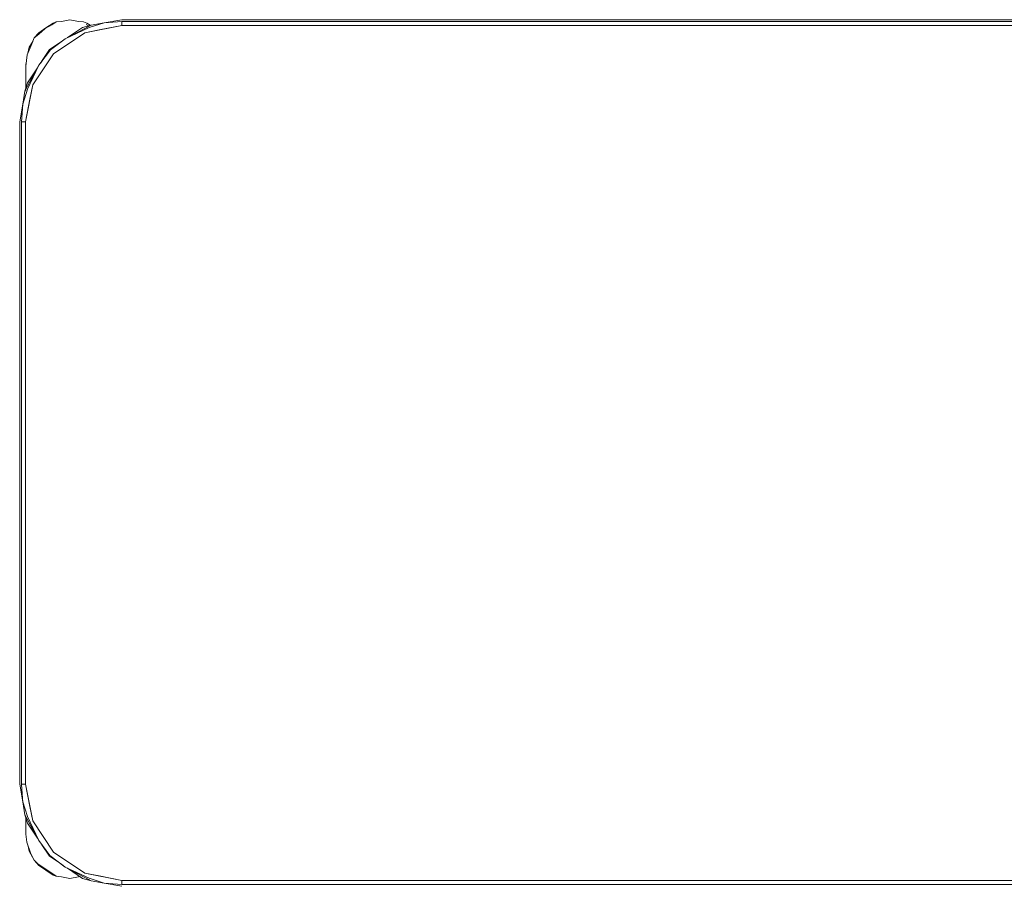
# Model space of a CAD drawing. Header units: millimetres. Extents: x -261 to 187, y -214 to 106.
# Tile 99 of 256: x -218.451 to -217.939, y -155.233 to -154.784. Entities that reach past the tile are written whole.
import ezdxf

# ---------------------------------------------------------------- set-up
doc = ezdxf.new("R2010")
doc.units = ezdxf.units.MM
doc.header["$LTSCALE"] = 0.005
doc.header["$MEASUREMENT"] = 0
doc.layers.add('IFC-Elemento de mobília-Contorno', color=9, linetype='Continuous', lineweight=5)

msp = doc.modelspace()

# ---------------------------------------------------------------- linework, layer by layer
at = {"layer": 'IFC-Elemento de mobília-Contorno', "lineweight": 5}
for p, q in [((-218.43779, -154.78818), (-218.43423, -154.78634)), ((-218.43741, -154.7879), (-218.43368, -154.78541)), ((-218.43423, -154.78634), (-218.43199, -154.78479)), ((-218.43368, -154.78541), (-218.43199, -154.78479)), ((-218.43199, -154.78479), (-218.42928, -154.78453)), ((-218.42928, -154.78453), (-218.42488, -154.78366)), ((-218.42731, -154.79355), (-218.4139, -154.78641)), ((-218.42488, -154.78366), (-218.42048, -154.78453)), ((-218.42048, -154.78453), (-218.41777, -154.78479)), ((-218.41829, -154.78769), (-218.4139, -154.78641)), ((-218.41777, -154.78479), (-218.41608, -154.78541)), ((-218.41644, -154.78622), (-218.41527, -154.78681)), ((-218.41608, -154.78541), (-218.41438, -154.78655)), ((-218.41491, -154.78772), (-218.40718, -154.78528)), ((-218.4139, -154.78641), (-218.40718, -154.78528)), ((-218.40718, -154.78528), (-218.39801, -154.78365)), ((-218.40718, -154.78528), (-218.39801, -154.78453)), ((-218.39801, -154.78365), (-218.15098, -154.78365)), ((-218.39801, -154.78453), (-218.15098, -154.78453)), ((-218.39801, -154.78665), (-218.39801, -154.78453)), ((-218.39801, -154.78665), (-218.39801, -154.78559)), ((-218.15098, -154.78365), (-217.90405, -154.78365)), ((-218.15098, -154.78453), (-217.90405, -154.78453)), ((-218.44348, -154.79314), (-218.44114, -154.7904)), ((-218.44348, -154.79314), (-218.44114, -154.79111)), ((-218.44114, -154.7904), (-218.43741, -154.7879)), ((-218.44114, -154.79111), (-218.43779, -154.78818)), ((-218.43336, -154.8013), (-218.41714, -154.79046)), ((-218.42731, -154.79355), (-218.41491, -154.78772)), ((-218.42609, -154.7929), (-218.41829, -154.78769)), ((-218.41714, -154.79046), (-218.39801, -154.78665)), ((-218.41714, -154.79046), (-218.4097, -154.78898)), ((-218.4097, -154.78898), (-218.39801, -154.78665)), ((-218.39801, -154.78665), (-217.90405, -154.78665)), ((-218.44613, -154.79786), (-218.44418, -154.79494)), ((-218.44502, -154.79713), (-218.44348, -154.79314)), ((-218.43548, -154.79918), (-218.42948, -154.79517)), ((-218.43505, -154.79931), (-218.42731, -154.79355)), ((-218.44788, -154.80786), (-218.44719, -154.80197)), ((-218.44719, -154.80197), (-218.44502, -154.79713)), ((-218.44675, -154.801), (-218.44613, -154.79786)), ((-218.4442, -154.81752), (-218.43336, -154.8013)), ((-218.44111, -154.80735), (-218.43505, -154.79931)), ((-218.43963, -154.8054), (-218.43548, -154.79918)), ((-218.44788, -154.80666), (-218.44766, -154.80598)), ((-218.44788, -154.80666), (-218.44766, -154.80598)), ((-218.44788, -154.81164), (-218.44788, -154.80666)), ((-218.44111, -154.80735), (-218.43958, -154.80532)), ((-218.44788, -154.80906), (-218.44788, -154.80786)), ((-218.44788, -154.81035), (-218.44788, -154.80906)), ((-218.44788, -154.81164), (-218.44788, -154.81035)), ((-218.44788, -154.81948), (-218.44788, -154.81164)), ((-218.44697, -154.81637), (-218.44176, -154.80858)), ((-218.44694, -154.81975), (-218.44111, -154.80735)), ((-218.44688, -154.81818), (-218.44111, -154.80735)), ((-218.44825, -154.82076), (-218.44697, -154.81637)), ((-218.44788, -154.81786), (-218.44788, -154.81475)), ((-218.44938, -154.82747), (-218.44694, -154.81975)), ((-218.44938, -154.82747), (-218.44825, -154.82076)), ((-218.44825, -154.82076), (-218.44688, -154.81818)), ((-218.44825, -154.82076), (-218.44788, -154.82007)), ((-218.448, -154.83665), (-218.4442, -154.81752)), ((-218.44788, -154.81948), (-218.44788, -154.81786)), ((-218.44568, -154.82496), (-218.4442, -154.81752)), ((-218.451, -154.83665), (-218.44938, -154.82747)), ((-218.45012, -154.83665), (-218.44938, -154.82747)), ((-218.448, -154.83665), (-218.44568, -154.82496)), ((-218.451, -155.18062), (-218.451, -154.83665)), ((-218.45012, -155.18062), (-218.45012, -154.83665)), ((-218.45012, -154.83665), (-218.448, -154.83665)), ((-218.44906, -154.83665), (-218.448, -154.83665)), ((-218.448, -155.18062), (-218.448, -154.83665)), ((-218.451, -155.18062), (-218.44938, -155.1898)), ((-218.45012, -155.18062), (-218.44952, -155.18809)), ((-218.45012, -155.18062), (-218.448, -155.18062)), ((-218.44906, -155.18062), (-218.448, -155.18062)), ((-218.448, -155.18062), (-218.44568, -155.19231)), ((-218.448, -155.18062), (-218.4442, -155.19975)), ((-218.44952, -155.18809), (-218.44938, -155.1898)), ((-218.44938, -155.1898), (-218.44694, -155.19753)), ((-218.44938, -155.1898), (-218.44825, -155.19652)), ((-218.44568, -155.19231), (-218.4442, -155.19975)), ((-218.44825, -155.19652), (-218.44697, -155.2009)), ((-218.44825, -155.19652), (-218.44111, -155.20992)), ((-218.44788, -155.20165), (-218.44788, -155.1978)), ((-218.44788, -155.19864), (-218.44788, -155.1978)), ((-218.44697, -155.2009), (-218.44176, -155.20869)), ((-218.44694, -155.19753), (-218.44111, -155.20992)), ((-218.4442, -155.19975), (-218.43336, -155.21597)), ((-218.44788, -155.20662), (-218.44788, -155.20165)), ((-218.44788, -155.20289), (-218.44788, -155.20165)), ((-218.44788, -155.20413), (-218.44788, -155.20289)), ((-218.44788, -155.20538), (-218.44788, -155.20413)), ((-218.44788, -155.20662), (-218.44737, -155.21081)), ((-218.44737, -155.21081), (-218.44537, -155.2163)), ((-218.44111, -155.20992), (-218.43534, -155.21767)), ((-218.44665, -155.21278), (-218.44613, -155.21543)), ((-218.44613, -155.21543), (-218.44348, -155.22014)), ((-218.44537, -155.2163), (-218.44348, -155.22014)), ((-218.43948, -155.21211), (-218.43548, -155.2181)), ((-218.43336, -155.21597), (-218.41714, -155.22681)), ((-218.44348, -155.22014), (-218.44136, -155.22221)), ((-218.44348, -155.22014), (-218.44114, -155.22289)), ((-218.43548, -155.2181), (-218.42924, -155.22227)), ((-218.43534, -155.21767), (-218.42731, -155.22372)), ((-218.44136, -155.22221), (-218.43532, -155.22623)), ((-218.44114, -155.22289), (-218.43741, -155.22538)), ((-218.43741, -155.22538), (-218.43368, -155.22787)), ((-218.43532, -155.22623), (-218.43199, -155.2285)), ((-218.42932, -155.22221), (-218.42731, -155.22372)), ((-218.42731, -155.22372), (-218.41491, -155.22955)), ((-218.42731, -155.22372), (-218.4139, -155.23086)), ((-218.42609, -155.22437), (-218.41829, -155.22959)), ((-218.43368, -155.22787), (-218.43199, -155.2285)), ((-218.43199, -155.2285), (-218.42928, -155.22875)), ((-218.42928, -155.22875), (-218.42488, -155.22962)), ((-218.42488, -155.22962), (-218.42048, -155.22875)), ((-218.42048, -155.22875), (-218.41966, -155.22867)), ((-218.41829, -155.22959), (-218.4139, -155.23086)), ((-218.41714, -155.22681), (-218.4097, -155.22829)), ((-218.41714, -155.22681), (-218.39801, -155.23062)), ((-218.41509, -155.23022), (-218.4139, -155.23086)), ((-218.41491, -155.22955), (-218.40718, -155.23199)), ((-218.4139, -155.23086), (-218.40718, -155.23199)), ((-218.4097, -155.22829), (-218.39801, -155.23062)), ((-218.39801, -155.23062), (-217.90405, -155.23062)), ((-218.39801, -155.23274), (-218.39801, -155.23062)), ((-218.39801, -155.23168), (-218.39801, -155.23062)), ((-218.40718, -155.23199), (-218.39801, -155.23274)), ((-218.40718, -155.23199), (-218.39801, -155.23362)), ((-218.39801, -155.23274), (-217.90405, -155.23274))]:
    msp.add_line(p, q, dxfattribs=at)

doc.saveas('drawing.dxf')
